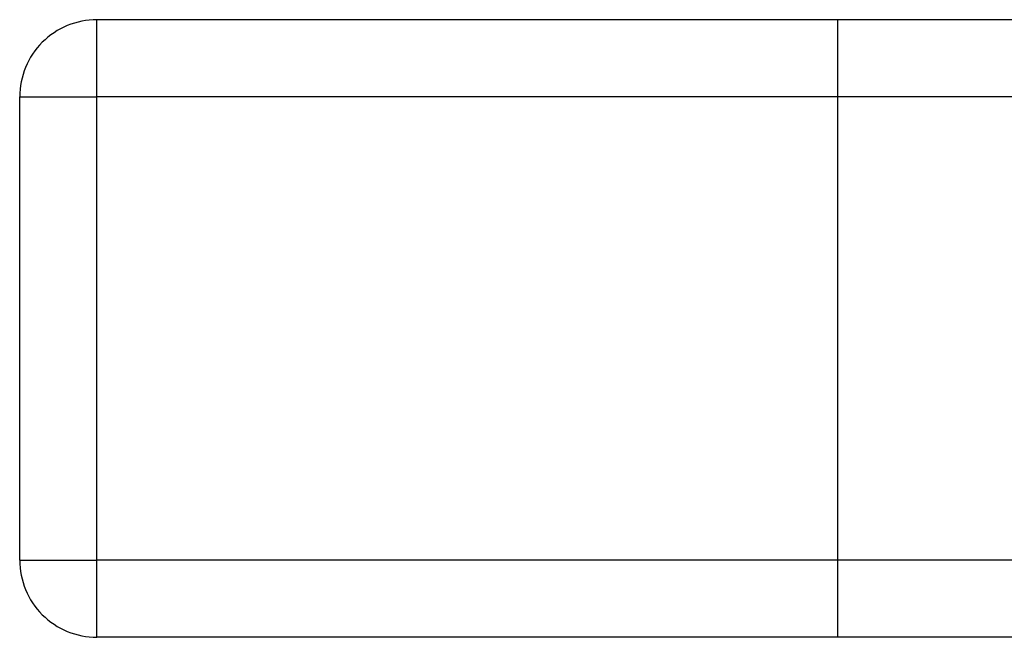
# Model space of a CAD drawing. Header units: millimetres. Extents: x -448 to 448, y -205 to 371.
# Tile 1 of 15: x -355 to -291, y -205 to -165. Entities that reach past the tile are written whole.
import ezdxf

# ---------------------------------------------------------------- set-up
doc = ezdxf.new("R2010")
doc.units = ezdxf.units.MM
doc.layers.add('HIDDEN', color=7, linetype='Continuous')
doc.layers.add('THICK', color=7, linetype='Continuous')

msp = doc.modelspace()

# ---------------------------------------------------------------- linework, layer by layer
at = {"layer": 'HIDDEN'}
for p, q in [((-350, -165), (-350, -165)), ((-350, -170), (-350, -165)), ((-302, -165), (-302, -205)), ((-302, -165), (-302, -205)), ((-355, -170), (-355, -170)), ((-355, -170), (-350, -170)), ((350, -170), (-350, -170)), ((-350, -200), (-350, -170)), ((-355, -200), (-350, -200)), ((-355, -200), (-355, -200)), ((350, -200), (-350, -200)), ((-350, -205), (-350, -200)), ((-350, -205), (-350, -205))]:
    msp.add_line(p, q, dxfattribs=at)
at = {"layer": 'THICK'}
for p, q in [((-350, -170), (-350, -165)), ((350, -165), (-350, -165)), ((-355, -170), (-350, -170)), ((-355, -200), (-355, -170)), ((350, -170), (-350, -170)), ((-350, -200), (-350, -170)), ((-355, -200), (-350, -200)), ((350, -200), (-350, -200)), ((-350, -205), (-350, -200)), ((350, -205), (-350, -205))]:
    msp.add_line(p, q, dxfattribs=at)
for centre, start, end in [((-350, -170), 89.99998, 180.00002), ((-350, -200), 180.00002, 270.00002)]:
    msp.add_arc(centre, 5, start, end, dxfattribs=at)

doc.saveas('drawing.dxf')
